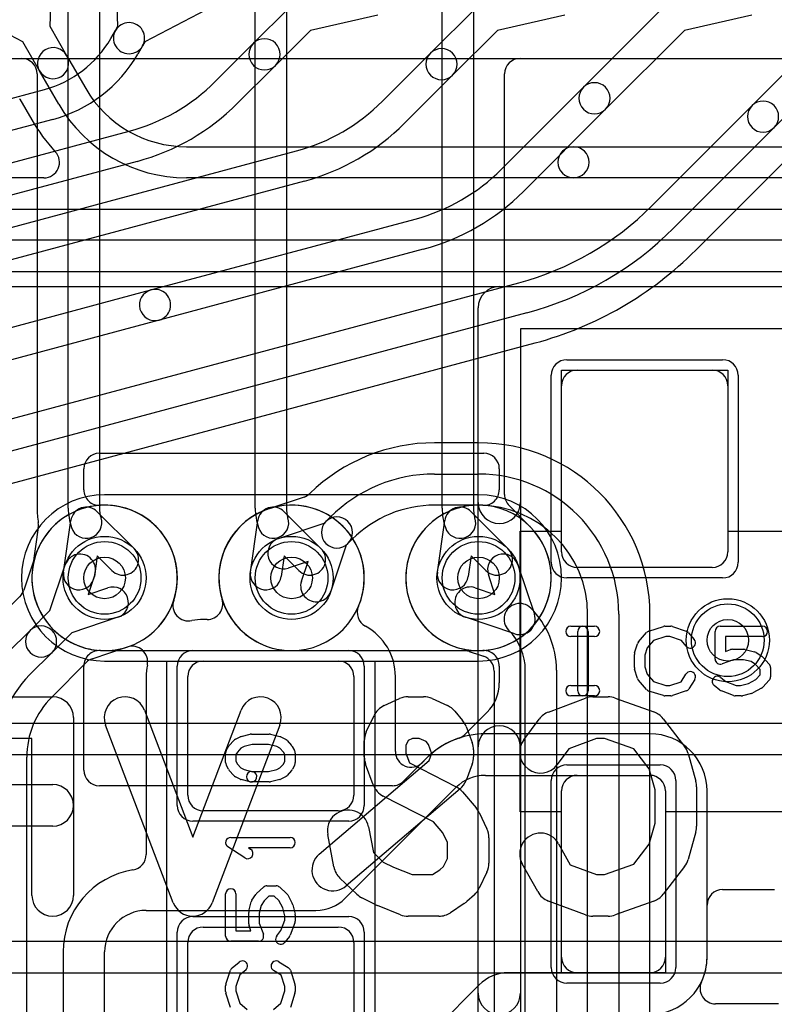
# Model space of a CAD drawing. Extents: x 0 to 23.1, y -0.5 to 20.
# Tile 14 of 27: x 7.4 to 11, y 11 to 15.8. Entities that reach past the tile are written whole.
import ezdxf

# ---------------------------------------------------------------- set-up
doc = ezdxf.new("R2010")
doc.units = 0
for name, color, linetype in [('Hole', 1, 'CONTINUOUS'), ('L1', 3, 'CONTINUOUS'), ('L2', 3, 'CONTINUOUS'), ('L3', 3, 'CONTINUOUS'), ('L4', 3, 'CONTINUOUS'), ('MetalMask-A', 176, 'CONTINUOUS'), ('PartsArea-A', 111, 'CONTINUOUS'), ('PartsArea-B', 111, 'CONTINUOUS'), ('PartsSilk-A', 221, 'CONTINUOUS'), ('PartsSilk-B', 221, 'CONTINUOUS'), ('Resist-A', 2, 'CONTINUOUS'), ('Resist-B', 2, 'CONTINUOUS'), ('Silk-A', 140, 'CONTINUOUS'), ('Silk-B', 140, 'CONTINUOUS')]:
    doc.layers.add(name, color=color, linetype=linetype)

msp = doc.modelspace()

# ---------------------------------------------------------------- linework, layer by layer
at = {"layer": 'Hole'}
for centre in [(7.8, 13.1), (8.7, 13.1), (9.6, 13.1), (10.8, 12.8)]:
    msp.add_circle(centre, 0.1, dxfattribs=at)
at = {"layer": 'L1'}
for p, q in [((7.54973, 16.08746), (7.53582, 15.75492)), ((7.40593, 15.6799), (7.11097, 15.83416)), ((7.53582, 15.75492), (7.61696, 15.61437)), ((7.48706, 15.53937), (7.40593, 15.6799)), ((7.61696, 15.61437), (7.70899, 15.45497)), ((7.57909, 15.37997), (7.48706, 15.53937)), ((7.39203, 15.4039), (7.44917, 15.30495)), ((8.19393, 15.175), (10.05697, 15.175)), ((10.05697, 15.175), (11.90234, 15.175)), ((7.50759, 15.02503), (4.25, 15.02503)), ((10.05697, 15.025), (8.19393, 15.025)), ((11.90234, 15.025), (10.05697, 15.025)), ((4.25, 14.87499), (11.3878, 14.87499)), ((11.3878, 14.72499), (4.25, 14.72499)), ((4.25, 14.57495), (11.3878, 14.57495)), ((10.075, 14.1), (10.725, 14.1)), ((10, 13.225), (10, 14.025)), ((10.8, 14.025), (10.8, 13.225)), ((7.77497, 13.7), (9.62503, 13.7)), ((7.7, 13.52427), (7.7, 13.62503)), ((9.7, 13.62503), (9.7, 13.52427)), ((10.725, 13.15), (10.075, 13.15)), ((8.29374, 12.90004), (8.275, 12.90004)), ((8.275, 12.7), (8.925, 12.7)), ((7.7, 12.17497), (7.7, 12.67573)), ((9.7, 12.67573), (9.7, 12.59502)), ((7.99996, 12.625), (7.99996, 11.76908)), ((8.2, 12.055), (8.2, 12.625)), ((9, 12.625), (9, 12.055)), ((9.20004, 12.264), (9.20004, 12.625)), ((9.64142, 12.4536), (9.53535, 12.34753)), ((10.42503, 12.35004), (9.63284, 12.35004)), ((9.34997, 12.23287), (9.23906, 12.12196)), ((9.34997, 12.23287), (9.32807, 12.21097)), ((9.63284, 12.15), (10.42503, 12.15)), ((10.075, 12.15), (10.425, 12.15)), ((9.18605, 12.1), (7.77497, 12.1)), ((8.95858, 11.55858), (9.49142, 12.09142)), ((10, 11.275), (10, 12.075)), ((10.5, 12.07503), (10.5, 11.27497)), ((10.5, 12.075), (10.5, 11.275)), ((10.70004, 11.325), (10.70004, 12.07503)), ((8.925, 11.98), (8.275, 11.98)), ((10.77501, 11.6), (11.02499, 11.6)), ((10.70004, 11.325), (10.70004, 11.52503)), ((8, 11.5), (8.81716, 11.5)), ((8.275, 11.42), (8.925, 11.42)), ((8.2, 10.775), (8.2, 11.345)), ((9, 11.345), (9, 10.775)), ((10.70004, 11.27497), (10.70004, 11.32498)), ((10.70004, 11.27497), (10.70004, 11.32498)), ((7.59996, 11.3), (7.59996, 10.3)), ((7.8, 10.3), (7.8, 11.3)), ((10.42503, 11.2), (9.74388, 11.2)), ((10.425, 11.2), (10.075, 11.2)), ((9.60246, 11.14142), (9.15858, 10.69754)), ((11.04374, 11.05004), (10.7413, 11.05004))]:
    msp.add_line(p, q, dxfattribs=at)
for centre in [(7.8, 13.1), (8.7, 13.1), (9.6, 13.1), (10.8, 12.8)]:
    msp.add_circle(centre, 0.2, dxfattribs=at)
for centre, radius, start, end in [((7.55201, 15.57687), 0.075, 30.00073, -149.9999), ((7.55201, 15.57687), 0.075, -149.99927, 29.99842), ((8.19393, 15.73496), 0.55996, -149.99913, -90), ((7.32647, 15.36748), 0.075, 29.05312, 30.48026), ((8.19393, 15.73496), 0.70996, -149.99916, -90), ((8.19395, 15.73496), 0.86, -149.99936, -137.22885), ((10.05697, 15.1), 0.075, 90, -90), ((10.05697, 15.1), 0.075, -90, 90), ((7.50759, 15.10003), 0.075, -90, 42.76855), ((10.075, 14.025), 0.075, 90, 180), ((10.725, 14.025), 0.075, 0, 90), ((7.77497, 13.62503), 0.07497, 90, 180), ((9.62503, 13.62503), 0.07497, 0, 90), ((7.77498, 13.52427), 0.07497, 180, -86.62771), ((9.62503, 13.52427), 0.07497, -93.37992, 0), ((7.8, 13.1), 0.35004, -17.98669, -71.872), ((7.8, 13.1), 0.35004, -93.3755, 93.3755), ((8.7, 13.1), 0.35004, 90, -90), ((8.70001, 13.09999), 0.35005, -22.76831, -162.90473), ((8.7, 13.1), 0.35004, -90, 90), ((9.6, 13.1), 0.35004, 86.6245, -86.6245), ((9.6, 13.1), 0.35004, 90, -90), ((9.6, 13.1), 0.35004, -90, 90), ((10.075, 13.225), 0.075, 180, -90), ((10.725, 13.225), 0.075, -90, 0), ((8.20393, 12.96773), 0.075, 161.19304, -77.47036), ((8.29374, 12.97504), 0.075, -90, 17.09655), ((9.09094, 12.9332), 0.075, 155.32089, -118.29403), ((8.27501, 12.625), 0.27504, 90.00208, 101.49501), ((8.925, 12.62499), 0.27504, 0.00208, 61.70094), ((7.77497, 12.67573), 0.07497, 86.62008, 180), ((7.93225, 12.69606), 0.075, -11.71594, 108.13057), ((9.62502, 12.67573), 0.07497, 0, 93.37229), ((8.275, 12.625), 0.075, 90, 180), ((8.925, 12.625), 0.075, 0, 90), ((8.275, 12.62499), 0.27504, 168.28601, 179.99792), ((9.5, 12.59502), 0.2, -45, 0), ((9.63284, 11.95), 0.40004, 90, 135), ((9.63284, 11.95), 0.40004, 108.47209, 135), ((9.48234, 12.40054), 0.07497, -71.53122, -45), ((10.42503, 12.07503), 0.27501, 0, 90), ((9.27504, 12.264), 0.075, 180, -45), ((7.77497, 12.17497), 0.07497, 180, -90), ((9.63284, 11.95), 0.2, 90, 135), ((10.075, 12.075), 0.075, 90, 180), ((10.425, 12.075), 0.075, 0, 90), ((10.42503, 12.07503), 0.07497, 0, 90), ((9.18605, 12.17497), 0.07497, -90, -45), ((8.275, 12.055), 0.075, 180, -90), ((8.925, 12.055), 0.075, -90, 0), ((7.92496, 11.76908), 0.075, -80.80895, 0), ((8, 11.3), 0.40004, 99.13197, 180), ((7.92461, 11.76902), 0.075, -80.8705, -80.53768), ((10.77501, 11.52503), 0.07497, 90, 180), ((8.81716, 11.7), 0.2, -90, -45), ((8, 11.3), 0.2, 90, 180), ((8.275, 11.345), 0.075, 90, 180), ((8.925, 11.345), 0.075, 0, 90), ((10.425, 11.325), 0.27504, -0.00417, 0), ((10.425, 11.325), 0.27504, -0.00417, 0), ((10.075, 11.275), 0.075, 180, -90), ((10.425, 11.275), 0.075, -90, 0), ((10.42503, 11.27497), 0.07497, -90, 0), ((10.42503, 11.27497), 0.27501, -90, 0), ((10.42503, 11.27497), 0.27501, -25.36302, 0), ((9.74388, 11), 0.2, 90, 135), ((10.7413, 11.12504), 0.075, 154.6342, -90)]:
    msp.add_arc(centre, radius, start, end, dxfattribs=at)
at = {"layer": 'L2'}
for p, q in [((2.47474, 15.6), (11.98778, 15.6)), ((9.6, 13.50004), (7.8, 13.50004)), ((7.8, 12.69996), (9.6, 12.69996))]:
    msp.add_line(p, q, dxfattribs=at)
msp.add_circle((10.8, 12.8), 0.2, dxfattribs=at)
for centre, start, end in [((7.8, 13.1), 90, -90), ((9.6, 13.1), -90, 90)]:
    msp.add_arc(centre, 0.40004, start, end, dxfattribs=at)
at = {"layer": 'L3'}
for p, q in [((7.625, 13.43623), (7.625, 17.73697)), ((7.775, 17.73697), (7.775, 13.43623)), ((8.525, 13.43623), (8.525, 15.95812)), ((8.675, 15.95812), (8.675, 13.43623)), ((9.425, 13.43623), (9.425, 15.95812)), ((9.575, 15.95812), (9.575, 13.43623)), ((5.8225, 15.6), (7.39996, 15.6)), ((9.80004, 15.6), (11.98778, 15.6)), ((7.47496, 15.525), (7.47496, 13.43623)), ((9.72504, 13.50123), (9.72504, 15.525)), ((7.76454, 13.41861), (7.94154, 13.24131)), ((8.66454, 13.41861), (8.84154, 13.24131)), ((9.56454, 13.41861), (9.74154, 13.24131)), ((9.84719, 13.34784), (9.74696, 13.44824)), ((7.60198, 13.12812), (7.6372, 13.37616)), ((8.50198, 13.12812), (8.5372, 13.37616)), ((9.40198, 13.12812), (9.4372, 13.37616)), ((7.48087, 13.34251), (7.45343, 13.14922)), ((7.76459, 13.20624), (7.7505, 13.10704)), ((7.83538, 13.13533), (7.76459, 13.20624)), ((8.66459, 13.20624), (8.6505, 13.10704)), ((8.73538, 13.13533), (8.66459, 13.20624)), ((9.56459, 13.20624), (9.5505, 13.10704)), ((9.63538, 13.13533), (9.56459, 13.20624)), ((7.8, 12.74996), (9.6, 12.74996)), ((13.1, 12.40004), (6.2, 12.40004)), ((6.2, 12.25), (12.2, 12.25)), ((12.2, 11.35), (6.2, 11.35)), ((6.2, 11.19996), (13.1, 11.19996))]:
    msp.add_line(p, q, dxfattribs=at)
for centre in [(7.8, 13.1), (8.7, 13.1), (9.6, 13.1), (10.8, 12.8)]:
    msp.add_circle(centre, 0.2, dxfattribs=at)
for centre, radius, start, end in [((7.39996, 15.525), 0.075, 0, 90), ((9.80004, 15.525), 0.075, 90, 180), ((9.80004, 13.50123), 0.075, 180, -135.04862), ((7.92325, 13.43623), 0.44829, 180, -170.85475), ((7.92325, 13.43623), 0.29825, 180, -161.56384), ((7.71146, 13.36562), 0.075, 44.95139, 171.92175), ((7.92325, 13.43623), 0.14825, 180, -161.56505), ((8.82325, 13.43623), 0.29825, 180, -161.56384), ((8.61146, 13.36562), 0.075, 44.95139, 171.92175), ((8.82325, 13.43623), 0.14825, 180, -161.56505), ((9.72325, 13.43623), 0.29825, 180, -161.56384), ((9.51146, 13.36562), 0.075, 44.95139, 171.92175), ((9.72325, 13.43623), 0.14825, 180, -161.56505), ((7.40661, 13.35306), 0.075, -8.08581, 9.14459), ((7.71146, 13.36563), 0.075, -161.56264, 18.43576), ((8.61146, 13.36563), 0.075, -161.56264, 18.43576), ((9.51146, 13.36563), 0.075, -161.56264, 18.43576), ((9.6, 13.1), 0.35004, -90, 44.63657), ((9.90027, 13.40083), 0.075, -135.04862, -134.94598), ((9.6, 13.09999), 0.35005, 44.9537, 45.0544), ((9.9008, 13.4003), 0.075, -135.04862, -134.34096), ((9.90245, 13.39863), 0.075, -136.13453, -135.36735), ((7.88846, 13.18832), 0.075, -135.04862, 44.95148), ((8.78846, 13.18832), 0.075, -135.04862, 44.95148), ((9.68846, 13.18832), 0.075, -135.04862, 44.95148), ((7.8, 13.1), 0.35004, 172.34143, -90), ((7.37887, 13.15748), 0.075, -8.30297, -7.26904), ((7.67651, 13.1195), 0.22505, 172.41141, 172.7272), ((7.67624, 13.11758), 0.075, 171.92175, -8.08159), ((8.57624, 13.11758), 0.075, 171.92175, -8.08159), ((9.47624, 13.11758), 0.075, 171.92175, -8.08159)]:
    msp.add_arc(centre, radius, start, end, dxfattribs=at)
at = {"layer": 'L4'}
for p, q in [((7.86417, 15.75492), (7.85027, 16.08747)), ((8.28902, 15.83416), (7.99407, 15.67991)), ((8.51635, 15.67241), (8.68458, 15.84064)), ((9.36891, 15.62497), (9.58458, 15.84064)), ((10.10498, 15.46104), (10.48458, 15.84064)), ((10.91654, 15.3726), (11.38458, 15.84064)), ((9.11547, 15.80723), (8.79064, 15.73458)), ((10.01547, 15.80723), (9.69064, 15.73458)), ((10.91547, 15.80723), (10.59064, 15.73458)), ((7.82988, 15.69554), (7.85247, 15.73465)), ((7.85247, 15.73465), (7.86417, 15.75492)), ((8.79064, 15.73458), (8.62241, 15.56635)), ((9.69064, 15.73458), (9.47497, 15.51891)), ((10.59064, 15.73458), (10.21104, 15.35498)), ((11.49064, 15.73458), (11.0226, 15.26654)), ((7.98237, 15.65965), (7.95979, 15.62054)), ((7.99407, 15.67991), (7.98237, 15.65965)), ((8.3327, 15.48878), (8.51635, 15.67241)), ((9.13782, 15.3939), (9.36891, 15.62497)), ((8.62241, 15.56635), (8.43877, 15.38271)), ((10.64525, 14.67699), (11.54629, 15.57803)), ((9.47497, 15.51891), (9.24389, 15.28783)), ((4.06472, 14.52746), (7.51109, 15.45091)), ((9.70998, 15.06604), (10.10498, 15.46104)), ((10.21104, 15.35498), (9.81604, 14.95997)), ((10.43309, 14.88915), (10.91654, 15.3726)), ((7.54991, 15.30602), (4.10354, 14.38257)), ((11.0226, 15.26654), (10.53915, 14.78309)), ((5.24765, 14.53384), (7.91804, 15.24937)), ((5.3253, 14.24403), (8.72316, 15.15449)), ((7.95686, 15.10448), (5.28647, 14.38895)), ((8.76198, 15.0096), (5.36412, 14.09914)), ((8.02317, 14.48577), (9.29531, 14.82664)), ((9.33413, 14.68175), (8.06199, 14.34089)), ((6.46989, 13.62957), (9.79428, 14.52034)), ((6.76812, 14.14948), (8.02317, 14.48577)), ((9.8331, 14.37545), (6.50871, 13.48469)), ((8.06199, 14.34089), (6.80693, 14.0046)), ((6.54755, 13.33976), (9.87193, 14.23052)), ((9.6, 13.75004), (9.38803, 13.75004)), ((9.38803, 13.6), (9.6, 13.6)), ((8.75977, 13.48906), (8.58983, 13.43225)), ((9.6, 13.45), (9.38803, 13.45)), ((8.63659, 13.28968), (8.85745, 13.36351)), ((8.85745, 13.36351), (8.86546, 13.37152)), ((8.86546, 13.37152), (8.88598, 13.39204)), ((8.99205, 13.28598), (8.97152, 13.26546)), ((8.96351, 13.25745), (8.88968, 13.03659)), ((8.97152, 13.26546), (8.96351, 13.25745)), ((7.46769, 13.21), (7.411, 13.04042)), ((8.77919, 13.17919), (8.68415, 13.14742)), ((8.74742, 13.08415), (8.77919, 13.17919)), ((7.53649, 12.94255), (7.61032, 13.16341)), ((9.78968, 13.16341), (9.86911, 12.92579)), ((7.75258, 13.11585), (7.72081, 13.02081)), ((9.67919, 13.02081), (9.64742, 13.11585)), ((7.72081, 13.02081), (7.81585, 13.05258)), ((9.58415, 13.05258), (9.67919, 13.02081)), ((7.39235, 13.01061), (7.22684, 12.8451)), ((7.44096, 12.84702), (7.53649, 12.94255)), ((7.86341, 12.91032), (7.64255, 12.83649)), ((9.77421, 12.83089), (9.53659, 12.91032)), ((10.125, 7.36302), (10.125, 12.925)), ((10.275, 12.925), (10.275, 7.36302)), ((10.42504, 7.36303), (10.42504, 12.925)), ((7.33294, 12.739), (7.44096, 12.84702)), ((7.64255, 12.83649), (7.54702, 12.74096)), ((7.74042, 12.71101), (7.91017, 12.76775)), ((8.7, 12.74996), (9.53085, 12.74996)), ((9.55463, 12.74609), (9.6093, 12.72781)), ((7.54702, 12.74096), (7.439, 12.63294)), ((9.60951, 12.72774), (9.62373, 12.72298)), ((7.5451, 12.52684), (7.71117, 12.69291)), ((9.67496, 12.65185), (9.67496, 6.66105)), ((9.825, 6.66105), (9.825, 12.65575)), ((9.975, 12.65575), (9.975, 6.66105)), ((7.42504, 4.37517), (7.42504, 12.23697))]:
    msp.add_line(p, q, dxfattribs=at)
for centre in [(7.8, 13.1), (8.7, 13.1), (9.6, 13.1), (10.8, 12.8)]:
    msp.add_circle(centre, 0.2, dxfattribs=at)
for centre, radius, start, end in [((7.91742, 15.69715), 0.075, 149.99927, -29.99941), ((7.91742, 15.69715), 0.075, -30.00073, 150.00019), ((7.37521, 15.95802), 0.525, -74.99997, -29.99775), ((8.56938, 15.61938), 0.075, -45, 135), ((8.56938, 15.61938), 0.075, 135, -45), ((9.42194, 15.57194), 0.075, -45, 135), ((7.37521, 15.95802), 0.675, -75.00024, -29.99764), ((9.42194, 15.57194), 0.075, 135, -45), ((7.67863, 16.14285), 0.925, -75.00001, -45), ((10.15801, 15.40801), 0.075, 135, -45), ((10.15801, 15.40801), 0.075, -45, 135), ((7.67863, 16.14285), 1.075, -75.00002, -45), ((8.48375, 16.04797), 0.925, -75.00001, -45), ((10.96957, 15.31957), 0.075, 135, -45), ((10.96957, 15.31957), 0.075, -45, 135), ((8.48375, 16.04797), 1.075, -75.00002, -45), ((9.05591, 15.72012), 0.925, -75.00056, -45.00044), ((9.05591, 15.72012), 1.075, -75.00054, -45.00075), ((9.42546, 15.89678), 1.425, -74.99984, -45), ((9.42546, 15.89678), 1.575, -74.99997, -45), ((9.42547, 15.89679), 1.72505, -75.0005, -45.00047), ((8.04258, 14.41333), 0.075, 104.99982, -75.00037), ((8.04258, 14.41333), 0.075, -75.00018, 104.99989), ((9.38803, 12.88999), 0.86005, 90, 134.21329), ((9.6, 12.925), 0.82504, 0, 90), ((9.38803, 12.89), 0.71, 90, 135.00057), ((9.6, 12.925), 0.675, 0, 90), ((8.73599, 13.56019), 0.075, -71.51432, -45.78867), ((7.8, 13.1), 0.35004, -71.63079, 161.65512), ((8.7, 13.1), 0.35004, 108.36921, -90), ((8.56605, 13.50338), 0.075, -71.62786, -71.51432), ((9.38803, 12.89), 0.56, 90, 135), ((9.6, 12.925), 0.525, 0, 90), ((8.91849, 13.31849), 0.075, 135, -45), ((8.91849, 13.31849), 0.075, -45, 135), ((8.66037, 13.21855), 0.075, 108.48568, -71.51587), ((7.39656, 13.23378), 0.075, -18.48568, -18.34798), ((7.68145, 13.13963), 0.075, -18.48568, 161.51587), ((9.71855, 13.13963), 0.075, 18.48568, -161.51587), ((8.81855, 13.06037), 0.075, 161.51432, -18.48413), ((7.33987, 13.0642), 0.075, -44.9946, -18.48568), ((7.83963, 12.98145), 0.075, -71.51432, 108.48413), ((9.56037, 12.98145), 0.075, 71.51432, -108.48413), ((7.33932, 13.06364), 0.075, -45, -44.39498), ((9.798, 12.902), 0.075, 44.9946, -135.00116), ((9.55174, 12.65575), 0.42326, 0, 44.99809), ((9.79799, 12.90201), 0.075, -108.4881, 18.4881), ((7.49399, 12.79399), 0.075, 135, -45), ((7.49399, 12.79399), 0.075, -45, 135), ((9.55174, 12.65575), 0.27326, 0, 44.99852), ((7.93395, 12.69662), 0.075, 108.37214, 108.48568), ((9.53085, 12.67496), 0.075, 71.51432, 90), ((7.7642, 12.63988), 0.075, 108.48568, 135), ((9.58552, 12.65668), 0.075, 71.34521, 71.51432), ((9.59996, 12.65185), 0.075, 0, 71.52156), ((7.83494, 12.237), 0.55994, 135, 180), ((7.83502, 12.23697), 0.40998, 135.00494, 180)]:
    msp.add_arc(centre, radius, start, end, dxfattribs=at)
at = {"layer": 'MetalMask-A'}
for p, q in [((10.075, 14.1), (10.725, 14.1)), ((10, 13.225), (10, 14.025)), ((10.8, 14.025), (10.8, 13.225)), ((10.725, 13.15), (10.075, 13.15)), ((8.275, 12.7), (8.925, 12.7)), ((8.2, 12.055), (8.2, 12.625)), ((9, 12.625), (9, 12.055)), ((10.075, 12.15), (10.425, 12.15)), ((10, 11.275), (10, 12.075)), ((10.5, 12.075), (10.5, 11.275)), ((8.925, 11.98), (8.275, 11.98)), ((8.275, 11.42), (8.925, 11.42)), ((8.2, 10.775), (8.2, 11.345)), ((9, 11.345), (9, 10.775)), ((10.425, 11.2), (10.075, 11.2))]:
    msp.add_line(p, q, dxfattribs=at)
for centre, start, end in [((10.075, 14.025), 90, 180), ((10.725, 14.025), 0, 90), ((10.075, 13.225), 180, -90), ((10.725, 13.225), -90, 0), ((8.275, 12.625), 90, 180), ((8.925, 12.625), 0, 90), ((10.075, 12.075), 90, 180), ((10.425, 12.075), 0, 90), ((8.275, 12.055), 180, -90), ((8.925, 12.055), -90, 0), ((8.275, 11.345), 90, 180), ((8.925, 11.345), 0, 90), ((10.075, 11.275), 180, -90), ((10.425, 11.275), -90, 0)]:
    msp.add_arc(centre, 0.075, start, end, dxfattribs=at)
at = {"layer": 'PartsArea-A'}
for p, q in [((21.3, 14.5), (1.3, 14.5)), ((10, 13.325), (10, 14.1)), ((10, 14.1), (10.8, 14.1)), ((10.8, 14.1), (10.8, 13.325)), ((9.8, 11.975), (9.8, 13.325)), ((9.8, 13.325), (10, 13.325)), ((10.8, 13.325), (11.3, 13.325)), ((8.1, 10.7), (8.1, 12.7)), ((8.1, 12.7), (9.1, 12.7)), ((9.1, 12.7), (9.1, 10.7)), ((10, 11.975), (9.8, 11.975)), ((10, 11.2), (10, 11.975)), ((11.3, 11.975), (10.5, 11.975)), ((10.5, 11.975), (10.5, 11.2)), ((10.5, 11.2), (10, 11.2))]:
    msp.add_line(p, q, dxfattribs=at)
at = {"layer": 'PartsArea-B'}
msp.add_line((21.3, 14.5), (1.3, 14.5), dxfattribs=at)
at = {"layer": 'PartsSilk-A'}
for p, q in [((9.7, 14.5016), (12.1, 14.5016)), ((9.5984, 10.9), (9.5984, 14.4)), ((11.9984, 14.2984), (9.8016, 14.2984)), ((9.8016, 14.2984), (9.8016, 11.0016)), ((10.04444, 12.86759), (10.15833, 12.86759)), ((10.07778, 12.55741), (10.07778, 12.84259)), ((10.12778, 12.84259), (10.12778, 12.55741)), ((10.42016, 12.84418), (10.4896, 12.8664)), ((10.49722, 12.86759), (10.525, 12.86759)), ((10.5329, 12.86631), (10.59957, 12.84409)), ((10.73889, 12.70926), (10.73889, 12.84259)), ((10.76389, 12.86759), (10.96667, 12.86759)), ((10.15833, 12.81759), (10.04444, 12.81759)), ((10.37008, 12.79239), (10.40897, 12.83683)), ((10.44202, 12.79868), (10.41118, 12.76344)), ((10.50112, 12.81759), (10.44202, 12.79868)), ((10.52094, 12.81759), (10.50112, 12.81759)), ((10.57702, 12.7989), (10.52094, 12.81759)), ((10.60023, 12.77104), (10.57702, 12.7989)), ((10.61088, 12.83637), (10.63865, 12.80304)), ((10.96667, 12.81759), (10.78889, 12.81759)), ((10.78889, 12.81759), (10.78889, 12.74554)), ((10.35114, 12.73894), (10.36503, 12.78339)), ((10.41118, 12.76344), (10.4, 12.72766)), ((10.78889, 12.74554), (10.81332, 12.75484)), ((10.82222, 12.75648), (10.87778, 12.75648)), ((10.88384, 12.75573), (10.92828, 12.74462)), ((10.35, 12.66852), (10.35, 12.73148)), ((10.4, 12.72766), (10.4, 12.67234)), ((10.82682, 12.70648), (10.77279, 12.6859)), ((10.8747, 12.70648), (10.82682, 12.70648)), ((10.91196, 12.69717), (10.8747, 12.70648)), ((10.93609, 12.74117), (10.96387, 12.72265)), ((10.96843, 12.71875), (10.99899, 12.68542)), ((10.36503, 12.61661), (10.35114, 12.66106)), ((10.4, 12.67234), (10.41118, 12.63656)), ((10.93362, 12.68273), (10.91196, 12.69717)), ((10.95556, 12.65879), (10.93362, 12.68273)), ((10.95556, 12.6338), (10.95556, 12.65879)), ((11.00556, 12.66852), (11.00556, 12.62407)), ((10.40897, 12.56317), (10.37008, 12.60761)), ((10.41118, 12.63656), (10.44202, 12.60132)), ((10.57523, 12.6005), (10.59824, 12.63732)), ((10.64064, 12.61082), (10.61287, 12.56638)), ((10.76562, 12.62137), (10.79034, 12.6016)), ((10.89928, 12.59203), (10.93446, 12.61079)), ((10.93446, 12.61079), (10.95556, 12.6338)), ((10.99899, 12.60717), (10.96843, 12.57384)), ((10.04444, 12.58241), (10.15833, 12.58241)), ((10.4896, 12.5336), (10.42016, 12.55582)), ((10.44202, 12.60132), (10.50112, 12.58241)), ((10.50112, 12.58241), (10.52094, 12.58241)), ((10.52094, 12.58241), (10.57523, 12.6005)), ((10.59957, 12.55591), (10.5329, 12.53369)), ((10.76216, 12.56011), (10.73438, 12.58233)), ((10.82721, 12.53405), (10.76888, 12.55627)), ((10.79034, 12.6016), (10.84071, 12.58241)), ((10.84071, 12.58241), (10.86081, 12.58241)), ((10.86081, 12.58241), (10.89928, 12.59203)), ((10.96176, 12.56868), (10.92009, 12.54646)), ((10.15833, 12.53241), (10.04444, 12.53241)), ((10.525, 12.53241), (10.49722, 12.53241)), ((10.86389, 12.53241), (10.83611, 12.53241)), ((10.91439, 12.54427), (10.86995, 12.53316)), ((8.42956, 12.32375), (8.45178, 12.33486)), ((8.4569, 12.33675), (8.50135, 12.34786)), ((8.50741, 12.34861), (8.59259, 12.34861)), ((8.59865, 12.34786), (8.6431, 12.33675)), ((8.64822, 12.33486), (8.67044, 12.32375)), ((8.3857, 12.26934), (8.39681, 12.28879)), ((8.39983, 12.293), (8.42205, 12.318)), ((8.45623, 12.28118), (8.43894, 12.26173)), ((8.47169, 12.28891), (8.45623, 12.28118)), ((8.51049, 12.29861), (8.47169, 12.28891)), ((8.58951, 12.29861), (8.51049, 12.29861)), ((8.62831, 12.28891), (8.58951, 12.29861)), ((8.64377, 12.28118), (8.62831, 12.28891)), ((8.66106, 12.26173), (8.64377, 12.28118)), ((8.67795, 12.318), (8.70017, 12.293)), ((8.70319, 12.28879), (8.7143, 12.26934)), ((8.38241, 12.2125), (8.38241, 12.25694)), ((8.43894, 12.26173), (8.43241, 12.2503)), ((8.43241, 12.2503), (8.43241, 12.2184)), ((8.66759, 12.2503), (8.66106, 12.26173)), ((8.66759, 12.2184), (8.66759, 12.2503)), ((8.71759, 12.25694), (8.71759, 12.2125)), ((8.39616, 12.1791), (8.38505, 12.20132)), ((8.43241, 12.2184), (8.4394, 12.20442)), ((8.4394, 12.20442), (8.45623, 12.18549)), ((8.45623, 12.18549), (8.47169, 12.17776)), ((8.47169, 12.17776), (8.51347, 12.16731)), ((8.58951, 12.16806), (8.62831, 12.17776)), ((8.62831, 12.17776), (8.64377, 12.18549)), ((8.64377, 12.18549), (8.6606, 12.20442)), ((8.6606, 12.20442), (8.66759, 12.2184)), ((8.71495, 12.20132), (8.70384, 12.1791)), ((8.42205, 12.14867), (8.39983, 12.17367)), ((8.45178, 12.13181), (8.42956, 12.14292)), ((8.50135, 12.11881), (8.4569, 12.12992)), ((8.50741, 12.16806), (8.58951, 12.16806)), ((8.6431, 12.12992), (8.59865, 12.11881)), ((8.67044, 12.14292), (8.64822, 12.13181)), ((8.70017, 12.17367), (8.67795, 12.14867)), ((8.59259, 12.11806), (8.50741, 12.11806)), ((8.40741, 11.85139), (8.69259, 11.85139)), ((8.4753, 11.75263), (8.39382, 11.80541)), ((8.69259, 11.80139), (8.49199, 11.80139)), ((8.49199, 11.80139), (8.50248, 11.79459)), ((8.53125, 11.58093), (8.56458, 11.61149)), ((8.58148, 11.61806), (8.62593, 11.61806)), ((8.64283, 11.61149), (8.67616, 11.58093)), ((8.38241, 11.37639), (8.38241, 11.57917)), ((8.43241, 11.57917), (8.43241, 11.40139)), ((8.50883, 11.54859), (8.52735, 11.57637)), ((8.59121, 11.56806), (8.56727, 11.54612)), ((8.6162, 11.56806), (8.59121, 11.56806)), ((8.63921, 11.54696), (8.6162, 11.56806)), ((8.68132, 11.57426), (8.70354, 11.53259)), ((8.49427, 11.49634), (8.50538, 11.54078)), ((8.55283, 11.52446), (8.54352, 11.4872)), ((8.56727, 11.54612), (8.55283, 11.52446)), ((8.65797, 11.51178), (8.63921, 11.54696)), ((8.70573, 11.52689), (8.71684, 11.48245)), ((8.49352, 11.43472), (8.49352, 11.49028)), ((8.54352, 11.4872), (8.54352, 11.43932)), ((8.66759, 11.47331), (8.65797, 11.51178)), ((8.66759, 11.45321), (8.66759, 11.47331)), ((8.71759, 11.47639), (8.71759, 11.44861)), ((8.50446, 11.40139), (8.49516, 11.42582)), ((8.54352, 11.43932), (8.5641, 11.38529)), ((8.6484, 11.40284), (8.66759, 11.45321)), ((8.71595, 11.43971), (8.69373, 11.38138)), ((8.43241, 11.40139), (8.50446, 11.40139)), ((8.62863, 11.37812), (8.6484, 11.40284)), ((8.68989, 11.37466), (8.66767, 11.34688)), ((8.54074, 11.35139), (8.40741, 11.35139)), ((8.41363, 11.22338), (8.44696, 11.25115)), ((8.63918, 11.25314), (8.68362, 11.22537)), ((8.38369, 11.1454), (8.40591, 11.21207)), ((8.4511, 11.18952), (8.43241, 11.13344)), ((8.47896, 11.21273), (8.4511, 11.18952)), ((8.6495, 11.18773), (8.61268, 11.21074)), ((8.66759, 11.13344), (8.6495, 11.18773)), ((8.69409, 11.21207), (8.71631, 11.1454)), ((8.38241, 11.10972), (8.38241, 11.1375)), ((8.71759, 11.1375), (8.71759, 11.10972)), ((8.40582, 11.03266), (8.3836, 11.1021)), ((8.43241, 11.13344), (8.43241, 11.11362)), ((8.43241, 11.11362), (8.45132, 11.05452)), ((8.64868, 11.05452), (8.66759, 11.11362)), ((8.66759, 11.11362), (8.66759, 11.13344)), ((8.7164, 11.1021), (8.69418, 11.03266)), ((8.45132, 11.05452), (8.48656, 11.02368)), ((8.61344, 11.02368), (8.64868, 11.05452))]:
    msp.add_line(p, q, dxfattribs=at)
for centre, radius, start, end in [((9.7, 14.4), 0.1016, 90, 180), ((10.04444, 12.84259), 0.025, 90, -90), ((10.10278, 12.84259), 0.025, 0, 180), ((10.15833, 12.84259), 0.025, -90, 90), ((10.42778, 12.82037), 0.025, 107.74642, 138.81192), ((10.49722, 12.84259), 0.025, 90, 107.74642), ((10.525, 12.84259), 0.025, 71.57954, 90), ((10.59167, 12.82037), 0.025, 39.7909, 71.57954), ((10.76389, 12.84259), 0.025, 90, 180), ((10.96667, 12.84259), 0.025, -90, 90), ((10.38889, 12.77593), 0.025, 138.81192, 162.63777), ((10.61944, 12.78704), 0.025, -140.2091, 39.8005), ((10.82222, 12.73148), 0.025, 90, 110.85364), ((10.87778, 12.73148), 0.025, 75.96932, 90), ((10.375, 12.73148), 0.025, 162.63777, 180), ((10.76389, 12.70926), 0.025, 180, -69.1435), ((10.92222, 12.72037), 0.025, 56.30358, 75.96376), ((10.95, 12.70185), 0.025, 42.5203, 56.30993), ((10.375, 12.66852), 0.025, 180, -162.63777), ((10.98056, 12.66852), 0.025, 0, 42.51745), ((10.38889, 12.62407), 0.025, -162.63777, -138.81192), ((10.61944, 12.62407), 0.025, -32.00538, 147.99925), ((10.75, 12.60185), 0.025, 51.33303, -128.65478), ((10.98056, 12.62407), 0.025, -42.5203, 0), ((10.04444, 12.55741), 0.025, 90, -90), ((10.10278, 12.55741), 0.025, 180, 0), ((10.15833, 12.55741), 0.025, -90, 90), ((10.42778, 12.57963), 0.025, -138.81192, -107.74642), ((10.59167, 12.57963), 0.025, -71.57954, -32.00538), ((10.77778, 12.57963), 0.025, -128.66697, -110.85364), ((10.95, 12.59074), 0.025, -61.9383, -42.51745), ((10.49722, 12.55741), 0.025, -107.74642, -90), ((10.525, 12.55741), 0.025, -90, -71.57954), ((10.83611, 12.55741), 0.025, -110.8565, -90), ((10.86389, 12.55741), 0.025, -90, -75.96376), ((10.90833, 12.56852), 0.025, -75.96932, -61.9318), ((8.44074, 12.30139), 0.025, 116.56505, 138.37217), ((8.46296, 12.3125), 0.025, 104.03068, 116.56505), ((8.50741, 12.32361), 0.025, 90, 104.03068), ((8.59259, 12.32361), 0.025, 75.96932, 90), ((8.63704, 12.3125), 0.025, 63.43495, 75.96932), ((8.65926, 12.30139), 0.025, 41.62783, 63.43495), ((8.41852, 12.27639), 0.025, 138.37217, 150.26649), ((8.68148, 12.27639), 0.025, 29.73351, 41.62783), ((8.40741, 12.25694), 0.025, 150.26649, 180), ((8.69259, 12.25694), 0.025, 0, 29.73351), ((8.40741, 12.2125), 0.025, 180, -153.43495), ((8.41852, 12.19028), 0.025, -153.43495, -138.37217), ((8.68148, 12.19028), 0.025, -41.62783, -26.56505), ((8.69259, 12.2125), 0.025, -26.56505, 0), ((8.44074, 12.16528), 0.025, -138.37217, -116.56505), ((8.46296, 12.15417), 0.025, -116.56505, -104.03068), ((8.50741, 12.14306), 0.025, 90, -90), ((8.50741, 12.14306), 0.025, -104.03068, 75.96679), ((8.63704, 12.15417), 0.025, -75.96932, -63.43495), ((8.65926, 12.16528), 0.025, -63.43495, -41.62783), ((8.59259, 12.14306), 0.025, -90, -75.96932), ((8.40741, 11.82639), 0.025, 90, -122.93381), ((8.69259, 11.82639), 0.025, -90, 90), ((8.48889, 11.77361), 0.025, -122.93354, 57.06619), ((8.58148, 11.59306), 0.025, 90, 132.51745), ((8.62593, 11.59306), 0.025, 47.4797, 90), ((8.40741, 11.57917), 0.025, 0, 180), ((8.54815, 11.5625), 0.025, 132.5203, 146.30993), ((8.65926, 11.5625), 0.025, 28.0617, 47.48255), ((8.52963, 11.53472), 0.025, 146.30358, 165.96376), ((8.68148, 11.52083), 0.025, 14.03068, 28.0682), ((8.51852, 11.49028), 0.025, 165.96932, 180), ((8.69259, 11.47639), 0.025, 0, 14.03624), ((8.51852, 11.43472), 0.025, 180, -159.14636), ((8.69259, 11.44861), 0.025, -20.8565, 0), ((8.40741, 11.37639), 0.025, 180, -90), ((8.54074, 11.37639), 0.025, -90, 20.8565), ((8.64815, 11.3625), 0.025, 141.33303, -38.65478), ((8.67037, 11.39028), 0.025, -38.66697, -20.85364), ((8.46296, 11.23194), 0.025, -50.2091, 129.8005), ((8.62593, 11.23194), 0.025, 57.99462, -122.00075), ((8.42963, 11.20417), 0.025, 129.7909, 161.57954), ((8.67037, 11.20417), 0.025, 18.42046, 57.99462), ((8.40741, 11.1375), 0.025, 161.57954, 180), ((8.69259, 11.1375), 0.025, 0, 18.42046), ((8.40741, 11.10972), 0.025, 180, -162.25358), ((8.69259, 11.10972), 0.025, -17.74642, 0)]:
    msp.add_arc(centre, radius, start, end, dxfattribs=at)
at = {"layer": 'PartsSilk-B'}
for p, q in [((7.15, 12.52778), (7.55, 12.52778)), ((9.14599, 12.48563), (9.22006, 12.51897)), ((9.26111, 12.52778), (9.33519, 12.52778)), ((9.37624, 12.51897), (9.45031, 12.48563)), ((9.93711, 12.45474), (10.11489, 12.52141)), ((10.15, 12.52778), (10.22407, 12.52778)), ((10.25794, 12.52187), (10.44313, 12.4552)), ((7.9916, 12.46338), (8.22407, 11.85312)), ((8.22407, 11.85312), (8.45655, 12.46338)), ((7.65, 12.42778), (7.65, 11.57222)), ((9.05972, 12.35967), (9.09676, 12.43744)), ((9.48608, 12.45847), (9.52312, 12.41403)), ((9.81779, 12.32063), (9.89186, 12.42063)), ((10.4882, 12.4225), (10.5919, 12.28917)), ((8.13062, 11.53662), (7.8047, 12.39218)), ((8.64345, 12.39218), (8.31752, 11.53662)), ((9.53975, 12.3856), (9.56938, 12.30782)), ((7.45, 12.32778), (7.17361, 12.32778)), ((7.45, 11.57222), (7.45, 12.32778)), ((9.28258, 12.32778), (9.26155, 12.31831)), ((9.31372, 12.32778), (9.28258, 12.32778)), ((9.3472, 12.31271), (9.31372, 12.32778)), ((10.16813, 12.32778), (10.03499, 12.27785)), ((10.20662, 12.32778), (10.16813, 12.32778)), ((10.34812, 12.27684), (10.20662, 12.32778)), ((9.05, 12.23889), (9.05, 12.31667)), ((9.26155, 12.31831), (9.25, 12.29407)), ((9.25, 12.29407), (9.25, 12.25681)), ((9.35879, 12.2988), (9.3472, 12.31271)), ((9.37593, 12.25382), (9.35879, 12.2988)), ((9.57593, 12.27222), (9.57593, 12.23889)), ((10.03499, 12.27785), (9.97851, 12.20159)), ((10.4219, 12.18198), (10.34812, 12.27684)), ((9.25, 12.25681), (9.26732, 12.21005)), ((9.36197, 12.22065), (9.37593, 12.25729)), ((9.37593, 12.25729), (9.37593, 12.25382)), ((10.60931, 12.25455), (10.64635, 12.12121)), ((8.83333, 11.77058), (9.36197, 12.22065)), ((9.09327, 12.10416), (9.05623, 12.20416)), ((9.26732, 12.21005), (9.49203, 12.09449)), ((9.56938, 12.20329), (9.53975, 12.12551)), ((10.45, 12.08081), (10.4219, 12.18198)), ((7.13505, 12.10556), (7.55, 12.10556)), ((9.51112, 12.08497), (8.96297, 11.6183)), ((10.65, 12.09444), (10.65, 11.90556)), ((9.38313, 11.9256), (9.14131, 12.04996)), ((9.52223, 12.07063), (9.58889, 11.99285)), ((10.45, 11.91919), (10.45, 12.08081)), ((9.60325, 11.97078), (9.64029, 11.893)), ((7.55, 11.90556), (7.12037, 11.90556)), ((9.07045, 11.90204), (9.09409, 11.77798)), ((9.42839, 11.87279), (9.38313, 11.9256)), ((10.4219, 11.81802), (10.45, 11.91919)), ((8.90362, 11.70907), (8.87399, 11.86462)), ((9.45, 11.8274), (9.42839, 11.87279)), ((9.65, 11.85), (9.65, 11.72778)), ((10.64635, 11.87879), (10.60931, 11.74545)), ((9.45, 11.75038), (9.45, 11.8274)), ((9.98557, 11.82078), (10.04177, 11.71961)), ((10.34812, 11.72316), (10.4219, 11.81802)), ((9.09409, 11.77798), (9.1415, 11.73272)), ((9.43124, 11.71099), (9.45, 11.75038)), ((9.1415, 11.73272), (9.191, 11.70797)), ((9.191, 11.70797), (9.28037, 11.67222)), ((9.41442, 11.69585), (9.43124, 11.71099)), ((9.8848, 11.59033), (9.81073, 11.72366)), ((10.04177, 11.71961), (10.16813, 11.67222)), ((10.20662, 11.67222), (10.34812, 11.72316)), ((10.5919, 11.71083), (10.4882, 11.5775)), ((9.01428, 11.57767), (8.9328, 11.65545)), ((9.28037, 11.67222), (9.37898, 11.67222)), ((9.37898, 11.67222), (9.41442, 11.69585)), ((9.64029, 11.68478), (9.60325, 11.607)), ((10.16813, 11.67222), (10.20662, 11.67222)), ((9.10528, 11.52722), (9.03861, 11.56055)), ((9.57986, 11.57567), (9.54283, 11.54234)), ((9.22397, 11.47937), (9.11286, 11.52382)), ((9.5314, 11.53347), (9.46473, 11.48902)), ((10.11489, 11.47859), (9.93711, 11.54526)), ((10.44313, 11.5448), (10.25794, 11.47813)), ((9.40926, 11.47222), (9.26111, 11.47222)), ((10.22407, 11.47222), (10.15, 11.47222))]:
    msp.add_line(p, q, dxfattribs=at)
for centre, start, end in [((7.55, 12.42778), 0, 90), ((7.89815, 12.42778), 20.85446, -159.14599), ((8.55, 12.42778), -20.85446, 159.1454), ((9.26111, 12.42778), 90, 114.23532), ((9.33519, 12.42778), 65.76468, 90), ((10.15, 12.42778), 90, 110.55675), ((10.22407, 12.42778), 70.20242, 90), ((9.18704, 12.39444), 114.23532, 154.53173), ((9.40926, 12.39444), 39.81144, 65.76468), ((9.4463, 12.35), 20.85446, 39.81144), ((9.97222, 12.36111), 110.55537, 143.47265), ((10.40926, 12.36111), 37.87147, 70.20068), ((9.15, 12.31667), 154.53173, 180), ((9.89815, 12.26111), 143.47387, -36.52735), ((9.47593, 12.27222), 0, 20.85446), ((10.51296, 12.22778), 15.52749, 37.87469), ((9.15, 12.23889), 180, -159.67666), ((9.47593, 12.23889), -20.85446, 0), ((7.55, 12.00556), -90, 90), ((9.18704, 12.13889), -159.67666, -117.21335), ((9.4463, 12.00556), 40.5957, 62.78454), ((9.4463, 12.16111), -49.59137, -20.85446), ((10.55, 12.09444), 0, 15.52455), ((9.51296, 11.92778), 25.46581, 40.59766), ((8.97222, 11.88333), 10.78403, -169.21519), ((9.55, 11.85), 0, 25.46449), ((10.55, 11.90556), -15.52749, 0), ((9.89815, 11.77222), 29.05127, -150.94613), ((8.89815, 11.69444), 130.40863, -49.59044), ((9.00185, 11.72778), -169.21597, -133.66912), ((9.55, 11.72778), -25.46581, 0), ((10.51296, 11.77222), -37.87147, -15.52455), ((7.55, 11.57222), 180, 0), ((9.08333, 11.65), -133.67098, -116.56161), ((9.51296, 11.65), -48.01151, -25.46449), ((9.97222, 11.63889), -150.94873, -110.55675), ((10.40926, 11.63889), -70.20242, -37.87469), ((8.22407, 11.57222), -159.14554, -20.8546), ((9.15, 11.61667), -116.56249, -111.80408), ((9.47593, 11.61667), -56.30834, -48.01022), ((9.26111, 11.57222), -111.80141, -90), ((9.40926, 11.57222), -90, -56.30795), ((10.15, 11.57222), -110.55537, -90), ((10.22407, 11.57222), -90, -70.20068)]:
    msp.add_arc(centre, 0.1, start, end, dxfattribs=at)
at = {"layer": 'Resist-A'}
for p, q in [((10.025, 14.15), (10.775, 14.15)), ((9.95, 13.175), (9.95, 14.075)), ((10.85, 14.075), (10.85, 13.175)), ((10.775, 13.1), (10.025, 13.1)), ((8.225, 12.75), (8.975, 12.75)), ((8.15, 12.005), (8.15, 12.675)), ((9.05, 12.675), (9.05, 12.005)), ((10.025, 12.2), (10.475, 12.2)), ((9.95, 11.225), (9.95, 12.125)), ((10.55, 12.125), (10.55, 11.225)), ((8.975, 11.93), (8.225, 11.93)), ((8.225, 11.47), (8.975, 11.47)), ((8.15, 10.725), (8.15, 11.395)), ((9.05, 11.395), (9.05, 10.725)), ((10.475, 11.15), (10.025, 11.15))]:
    msp.add_line(p, q, dxfattribs=at)
for centre in [(7.8, 13.1), (8.7, 13.1), (9.6, 13.1), (10.8, 12.8)]:
    msp.add_circle(centre, 0.175, dxfattribs=at)
for centre, start, end in [((10.025, 14.075), 90, 180), ((10.775, 14.075), 0, 90), ((10.025, 13.175), 180, -90), ((10.775, 13.175), -90, 0), ((8.225, 12.675), 90, 180), ((8.975, 12.675), 0, 90), ((10.025, 12.125), 90, 180), ((10.475, 12.125), 0, 90), ((8.225, 12.005), 180, -90), ((8.975, 12.005), -90, 0), ((8.225, 11.395), 90, 180), ((8.975, 11.395), 0, 90), ((10.025, 11.225), 180, -90), ((10.475, 11.225), -90, 0)]:
    msp.add_arc(centre, 0.075, start, end, dxfattribs=at)
at = {"layer": 'Resist-B'}
for centre in [(7.8, 13.1), (8.7, 13.1), (9.6, 13.1), (10.8, 12.8)]:
    msp.add_circle(centre, 0.175, dxfattribs=at)
at = {"layer": 'Silk-A'}
for p, q in [((9.7, 14.5016), (12.1, 14.5016)), ((9.5984, 13.46308), (9.5984, 14.4)), ((11.9984, 14.2984), (9.8016, 14.2984)), ((9.8016, 14.2984), (9.8016, 13.46308)), ((9.5984, 11.1016), (9.5984, 12.28692)), ((9.8016, 12.28692), (9.8016, 11.1016))]:
    msp.add_line(p, q, dxfattribs=at)
for centre, start, end in [((9.7, 14.4), 90, 180), ((9.7, 13.46308), 180, 0), ((9.7, 12.28692), 0, 180), ((9.7, 11.1016), 180, 0)]:
    msp.add_arc(centre, 0.1016, start, end, dxfattribs=at)
at = {"layer": 'Silk-B'}
for p, q in [((7.15, 12.52778), (7.55, 12.52778)), ((9.14599, 12.48563), (9.22006, 12.51897)), ((9.26111, 12.52778), (9.33519, 12.52778)), ((9.37624, 12.51897), (9.45031, 12.48563)), ((9.93711, 12.45474), (10.11489, 12.52141)), ((10.15, 12.52778), (10.22407, 12.52778)), ((10.25794, 12.52187), (10.44313, 12.4552)), ((7.9916, 12.46338), (8.22407, 11.85312)), ((8.22407, 11.85312), (8.45655, 12.46338)), ((7.65, 12.42778), (7.65, 11.57222)), ((9.05972, 12.35967), (9.09676, 12.43744)), ((9.48608, 12.45847), (9.52312, 12.41403)), ((9.81779, 12.32063), (9.89186, 12.42063)), ((10.4882, 12.4225), (10.5919, 12.28917)), ((8.13062, 11.53662), (7.8047, 12.39218)), ((8.64345, 12.39218), (8.31752, 11.53662)), ((9.53975, 12.3856), (9.56938, 12.30782)), ((7.45, 12.32778), (7.17361, 12.32778)), ((7.45, 11.57222), (7.45, 12.32778)), ((9.28258, 12.32778), (9.26155, 12.31831)), ((9.31372, 12.32778), (9.28258, 12.32778)), ((9.3472, 12.31271), (9.31372, 12.32778)), ((10.16813, 12.32778), (10.03499, 12.27785)), ((10.20662, 12.32778), (10.16813, 12.32778)), ((10.34812, 12.27684), (10.20662, 12.32778)), ((9.05, 12.23889), (9.05, 12.31667)), ((9.26155, 12.31831), (9.25, 12.29407)), ((9.25, 12.29407), (9.25, 12.25681)), ((9.35879, 12.2988), (9.3472, 12.31271)), ((9.37593, 12.25382), (9.35879, 12.2988)), ((9.57593, 12.27222), (9.57593, 12.23889)), ((10.03499, 12.27785), (9.97851, 12.20159)), ((10.4219, 12.18198), (10.34812, 12.27684)), ((9.25, 12.25681), (9.26732, 12.21005)), ((9.36197, 12.22065), (9.37593, 12.25729)), ((9.37593, 12.25729), (9.37593, 12.25382)), ((10.60931, 12.25455), (10.64635, 12.12121)), ((8.83333, 11.77058), (9.36197, 12.22065)), ((9.09327, 12.10416), (9.05623, 12.20416)), ((9.26732, 12.21005), (9.49203, 12.09449)), ((9.56938, 12.20329), (9.53975, 12.12551)), ((10.45, 12.08081), (10.4219, 12.18198)), ((7.13505, 12.10556), (7.55, 12.10556)), ((9.51112, 12.08497), (8.96297, 11.6183)), ((10.65, 12.09444), (10.65, 11.90556)), ((9.38313, 11.9256), (9.14131, 12.04996)), ((9.52223, 12.07063), (9.58889, 11.99285)), ((10.45, 11.91919), (10.45, 12.08081)), ((9.60325, 11.97078), (9.64029, 11.893)), ((7.55, 11.90556), (7.12037, 11.90556)), ((9.07045, 11.90204), (9.09409, 11.77798)), ((9.42839, 11.87279), (9.38313, 11.9256)), ((10.4219, 11.81802), (10.45, 11.91919)), ((8.90362, 11.70907), (8.87399, 11.86462)), ((9.45, 11.8274), (9.42839, 11.87279)), ((9.65, 11.85), (9.65, 11.72778)), ((10.64635, 11.87879), (10.60931, 11.74545)), ((9.45, 11.75038), (9.45, 11.8274)), ((9.98557, 11.82078), (10.04177, 11.71961)), ((10.34812, 11.72316), (10.4219, 11.81802)), ((9.09409, 11.77798), (9.1415, 11.73272)), ((9.43124, 11.71099), (9.45, 11.75038)), ((9.1415, 11.73272), (9.191, 11.70797)), ((9.191, 11.70797), (9.28037, 11.67222)), ((9.41442, 11.69585), (9.43124, 11.71099)), ((9.8848, 11.59033), (9.81073, 11.72366)), ((10.04177, 11.71961), (10.16813, 11.67222)), ((10.20662, 11.67222), (10.34812, 11.72316)), ((10.5919, 11.71083), (10.4882, 11.5775)), ((9.01428, 11.57767), (8.9328, 11.65545)), ((9.28037, 11.67222), (9.37898, 11.67222)), ((9.37898, 11.67222), (9.41442, 11.69585)), ((9.64029, 11.68478), (9.60325, 11.607)), ((10.16813, 11.67222), (10.20662, 11.67222)), ((9.10528, 11.52722), (9.03861, 11.56055)), ((9.57986, 11.57567), (9.54283, 11.54234)), ((9.22397, 11.47937), (9.11286, 11.52382)), ((9.5314, 11.53347), (9.46473, 11.48902)), ((10.11489, 11.47859), (9.93711, 11.54526)), ((10.44313, 11.5448), (10.25794, 11.47813)), ((9.40926, 11.47222), (9.26111, 11.47222)), ((10.22407, 11.47222), (10.15, 11.47222))]:
    msp.add_line(p, q, dxfattribs=at)
for centre, start, end in [((7.55, 12.42778), 0, 90), ((7.89815, 12.42778), 20.85446, -159.14599), ((8.55, 12.42778), -20.85446, 159.1454), ((9.26111, 12.42778), 90, 114.23532), ((9.33519, 12.42778), 65.76468, 90), ((10.15, 12.42778), 90, 110.55675), ((10.22407, 12.42778), 70.20242, 90), ((9.18704, 12.39444), 114.23532, 154.53173), ((9.40926, 12.39444), 39.81144, 65.76468), ((9.4463, 12.35), 20.85446, 39.81144), ((9.97222, 12.36111), 110.55537, 143.47265), ((10.40926, 12.36111), 37.87147, 70.20068), ((9.15, 12.31667), 154.53173, 180), ((9.89815, 12.26111), 143.47387, -36.52735), ((9.47593, 12.27222), 0, 20.85446), ((10.51296, 12.22778), 15.52749, 37.87469), ((9.15, 12.23889), 180, -159.67666), ((9.47593, 12.23889), -20.85446, 0), ((7.55, 12.00556), -90, 90), ((9.18704, 12.13889), -159.67666, -117.21335), ((9.4463, 12.00556), 40.5957, 62.78454), ((9.4463, 12.16111), -49.59137, -20.85446), ((10.55, 12.09444), 0, 15.52455), ((9.51296, 11.92778), 25.46581, 40.59766), ((8.97222, 11.88333), 10.78403, -169.21519), ((9.55, 11.85), 0, 25.46449), ((10.55, 11.90556), -15.52749, 0), ((9.89815, 11.77222), 29.05127, -150.94613), ((8.89815, 11.69444), 130.40863, -49.59044), ((9.00185, 11.72778), -169.21597, -133.66912), ((9.55, 11.72778), -25.46581, 0), ((10.51296, 11.77222), -37.87147, -15.52455), ((7.55, 11.57222), 180, 0), ((9.08333, 11.65), -133.67098, -116.56161), ((9.51296, 11.65), -48.01151, -25.46449), ((9.97222, 11.63889), -150.94873, -110.55675), ((10.40926, 11.63889), -70.20242, -37.87469), ((8.22407, 11.57222), -159.14554, -20.8546), ((9.15, 11.61667), -116.56249, -111.80408), ((9.47593, 11.61667), -56.30834, -48.01022), ((9.26111, 11.57222), -111.80141, -90), ((9.40926, 11.57222), -90, -56.30795), ((10.15, 11.57222), -110.55537, -90), ((10.22407, 11.57222), -90, -70.20068)]:
    msp.add_arc(centre, 0.1, start, end, dxfattribs=at)

doc.saveas('drawing.dxf')
